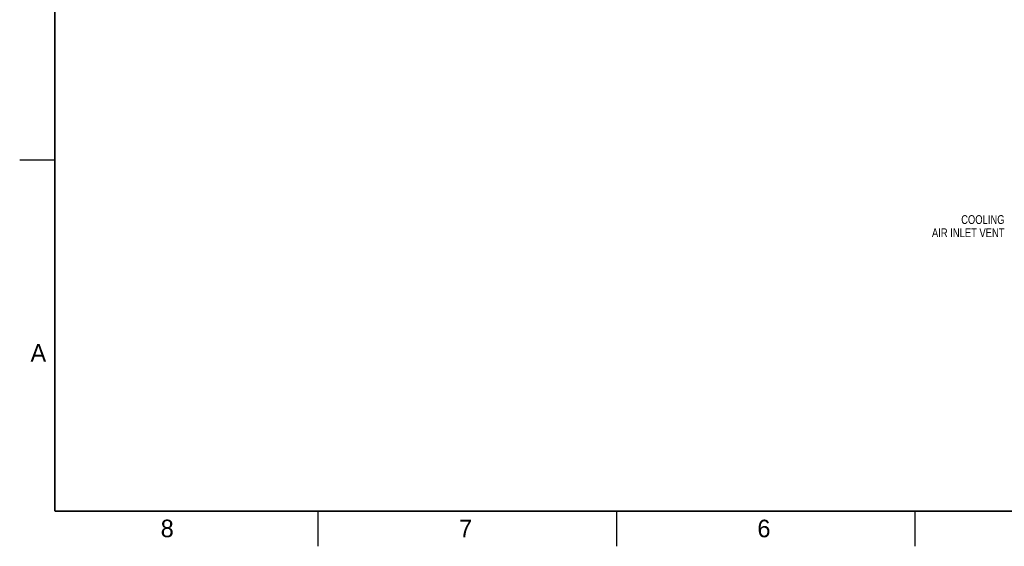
# Model space of a CAD drawing. Header units: inches. Extents: x 0 to 34, y 0 to 22.
# Tile 1 of 155: x 0 to 14, y 0 to 7.5. Entities that reach past the tile are written whole.
import ezdxf

# ---------------------------------------------------------------- set-up
doc = ezdxf.new("R2010")
doc.units = ezdxf.units.IN
doc.header["$LTSCALE"] = 1.87
doc.header["$MEASUREMENT"] = 0
doc.layers.get('0').update_dxf_attribs({"linetype": 'CONTINUOUS'})
doc.layers.add('DETAIL', color=7, linetype='CONTINUOUS')
doc.styles.get("Standard").update_dxf_attribs({"font": 'txt', "width": 0.8})
doc.styles.add('TEXTSTYLE_2', font='txt')

msp = doc.modelspace()

# ---------------------------------------------------------------- linework, layer by layer
at = {"color": 2, "linetype": 'CONTINUOUS'}
for p, q in [((0, 5.5), (0.5, 5.5)), ((4.25, 0), (4.25, 0.5)), ((8.5, 0), (8.5, 0.5)), ((12.75, 0), (12.75, 0.5))]:
    msp.add_line(p, q, dxfattribs=at)
at = {"color": 7, "linetype": 'CONTINUOUS', "const_width": 0.02}
for points in [[(0.5, 21.5), (0.5, 0.5)], [(0.5, 0.5), (33.5, 0.5)]]:
    msp.add_lwpolyline(points, dxfattribs=at)

# ---------------------------------------------------------------- texts
at = {"color": 2, "linetype": 'CONTINUOUS', "char_height": 0.25, "width": 0.25, "attachment_point": 1, "line_spacing_factor": 0.9, "style": 'TEXTSTYLE_2'}
for s, insert in [('A', (0.1541, 2.8761)), ('8', (2.0074, 0.3791)), ('7', (6.2553, 0.3787)), ('6', (10.5033, 0.3784))]:
    msp.add_mtext(s, dxfattribs=dict(at, insert=insert))
at = {"layer": 'DETAIL', "color": 2, "linetype": 'CONTINUOUS', "insert": (14.0213, 4.7108), "char_height": 0.125, "width": 1.4, "attachment_point": 3, "line_spacing_factor": 0.9}
msp.add_mtext('COOLING \\PAIR INLET VENT', dxfattribs=at)

doc.saveas('drawing.dxf')
